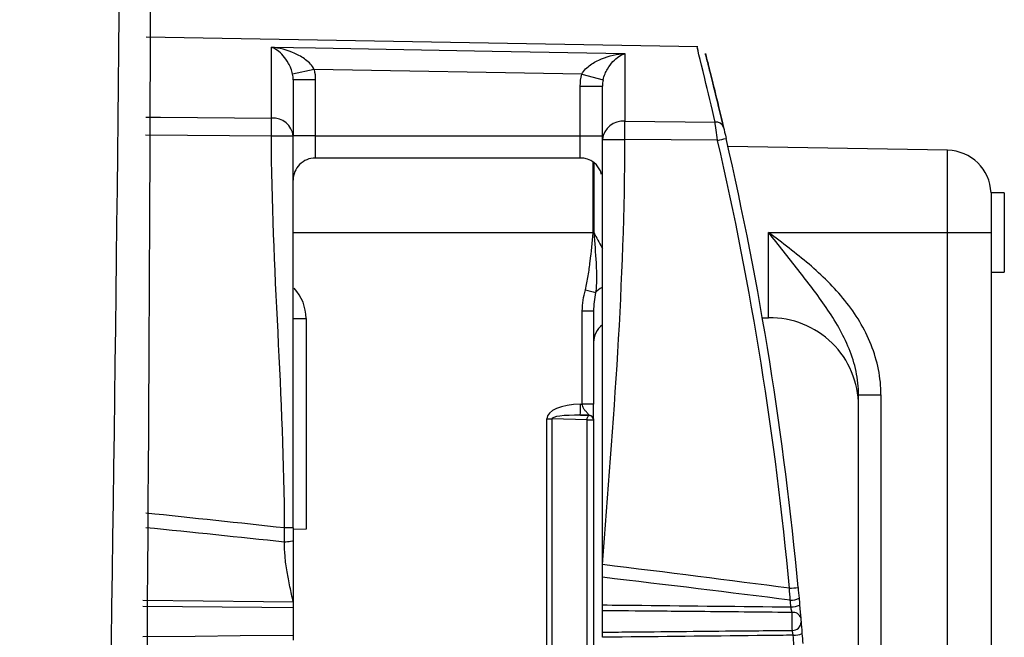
# Model space of a CAD drawing. Header units: millimetres. Extents: x 82 to 1337, y -230 to 1154.
# Tile 97 of 217: x 617 to 639, y 399 to 413. Entities that reach past the tile are written whole.
import ezdxf

# ---------------------------------------------------------------- set-up
doc = ezdxf.new("R2010")
doc.units = ezdxf.units.MM

msp = doc.modelspace()

# ---------------------------------------------------------------- linework, layer by layer
at = {"color": 7, "linetype": 'Continuous', "lineweight": 25}
for p, q in [((631.98, 412.518), (619.489, 412.736)), ((622.326, 410.905), (622.326, 412.513)), ((630.326, 412.37), (630.326, 410.834)), ((623.292, 412.004), (622.805, 411.899)), ((629.35, 411.897), (623.292, 412.004)), ((622.817, 411.774), (622.817, 410.495)), ((623.317, 411.774), (622.817, 411.774)), ((623.317, 411.774), (623.317, 410.503)), ((629.35, 411.897), (629.834, 411.773)), ((629.317, 411.628), (629.817, 411.628)), ((629.317, 410.503), (629.317, 411.628)), ((629.817, 410.422), (629.817, 411.628)), ((630.326, 410.834), (632.369, 410.816)), ((622.817, 410.495), (622.326, 410.495)), ((623.317, 410.503), (622.817, 410.503)), ((623.317, 410.503), (623.317, 410.003)), ((623.317, 410.503), (629.317, 410.503)), ((629.317, 410.503), (629.817, 410.503)), ((629.317, 410.003), (629.317, 410.503)), ((632.426, 410.403), (630.326, 410.422)), ((637.634, 410.177), (632.66, 410.264)), ((629.317, 410.003), (623.317, 410.003)), ((638.917, 409.217), (638.616, 409.217)), ((638.616, 409.217), (638.616, 408.317)), ((638.917, 409.217), (638.917, 407.417)), ((629.621, 408.317), (629.612, 408.317)), ((633.581, 408.317), (637.634, 408.317)), ((637.634, 393.657), (637.634, 408.317)), ((637.634, 408.317), (638.616, 408.317)), ((638.617, 408.053), (638.617, 393.666)), ((638.617, 407.417), (638.917, 407.417)), ((629.362, 404.431), (629.362, 406.54)), ((629.617, 406.54), (629.362, 406.54)), ((629.617, 406.54), (629.617, 404.431)), ((633.439, 406.384), (633.581, 406.387)), ((623.108, 406.374), (623.108, 401.6)), ((635.616, 404.64), (636.125, 404.64)), ((635.616, 398.02), (635.616, 404.64)), ((636.125, 404.64), (636.125, 393.631)), ((629.322, 404.431), (629.362, 404.431)), ((629.318, 404.181), (629.517, 404.176)), ((629.517, 404.181), (629.318, 404.181)), ((629.517, 404.176), (629.517, 404.181)), ((628.561, 404.097), (628.67, 404.097)), ((628.561, 398.276), (628.561, 404.097)), ((629.471, 404.076), (628.67, 404.097)), ((628.67, 404.097), (628.67, 398.277)), ((629.471, 404.076), (629.617, 404.076)), ((629.471, 398.286), (629.471, 404.076)), ((629.617, 404.081), (629.617, 404.076)), ((629.617, 404.076), (629.617, 398.286)), ((629.817, 399.888), (629.817, 400.513)), ((622.817, 399.82), (622.817, 399.205)), ((629.817, 399.271), (629.817, 399.756))]:
    msp.add_line(p, q, dxfattribs=at)
at = {"color": 8, "linetype": 'Continuous', "lineweight": 25}
for p, q in [((622.326, 410.495), (619.476, 410.521)), ((637.634, 408.317), (637.634, 410.177)), ((629.612, 408.317), (629.612, 409.906)), ((629.621, 409.9), (629.621, 408.317)), ((622.817, 408.317), (629.612, 408.317)), ((633.581, 406.387), (633.581, 408.317)), ((622.812, 406.374), (623.108, 406.374)), ((623.108, 401.6), (622.817, 401.595))]:
    msp.add_line(p, q, dxfattribs=at)
at = {"color": 7, "linetype": 'Continuous', "lineweight": 25, "flags": 128}
for points in [[(622.326, 412.513), (623.325, 412.495), (627.325, 412.424), (630.326, 412.37)], [(629.621, 408.31), (629.62, 408.31), (629.619, 408.31), (629.618, 408.311), (629.617, 408.311), (629.615, 408.311), (629.614, 408.311), (629.613, 408.311), (629.612, 408.311)], [(629.471, 404.076), (629.473, 404.095), (629.475, 404.113), (629.48, 404.13), (629.485, 404.145), (629.492, 404.157), (629.5, 404.167), (629.508, 404.173), (629.517, 404.176)]]:
    msp.add_lwpolyline(points, dxfattribs=at)
at = {"color": 8, "linetype": 'Continuous', "lineweight": 25, "flags": 128}
for points in [[(619.478, 410.93), (619.816, 410.927), (622.326, 410.905)], [(619.416, 399.993), (622.143, 399.966), (622.817, 399.959)], [(622.817, 399.82), (622.109, 399.826), (619.415, 399.851)], [(619.412, 399.173), (620.601, 399.184), (621.615, 399.194), (622.817, 399.205)]]:
    msp.add_lwpolyline(points, dxfattribs=at)
at = {"color": 7, "linetype": 'Continuous', "lineweight": 25}
for centre, radius, start, end in [((622.36, 410.446), 0.46, 6.1064, 94.2414), ((603.917, 410.7), 18.41, 359.3625, 0.6376), ((630.278, 410.372), 0.464, 84.1609, 173.8358), ((612.06, 410.628), 18.266, 359.354, 0.6461), ((632.393, 410.642), 0.175, 18.0421, 97.9944), ((629.674, 422.555), 12.46, 282.7597, 283.6637), ((558.32, 393.317), 76.05, 5.24163, 12.98318), ((558.317, 393.317), 76.25, 5.24163, 12.98318), ((637.617, 409.178), 1, 2.2806, 89.0001), ((623.317, 409.503), 0.5, 90.0001, 180.0001), ((629.317, 409.503), 0.5, 14.9169, 90.0001), ((636.273, 431.79), 25.698, 254.5618, 255.0959), ((633.616, 404.387), 2, 0.0001, 91.0001), ((630.117, 405.826), 0.5, 126.87, 180.0001), ((625.291, 404.376), 4.031, 357.2241, 0.7736), ((629.517, 404.076), 0.0999, 0.0394, 90.0393), ((631.303, 430.766), 30.625, 275.1508, 275.5184), ((634.085, 400.406), 0.411, 268.0461, 296.8071), ((634.098, 400.261), 0.419, 268.0721, 296.2207), ((634.141, 399.546), 0.174, 15.4147, 99.8876), ((634.126, 399.501), 0.189, 267.4972, 359.5795), ((634.152, 399.66), 0.46, 268.1959, 293.7307)]:
    msp.add_arc(centre, radius, start, end, dxfattribs=at)
at = {"color": 8, "linetype": 'Continuous', "lineweight": 25}
msp.add_arc((629.972, 406.698), 0.404, 113.2258, 140.0131, dxfattribs=at)
for centre, major_axis, ratio, start_param, end_param in [((622.108, 406.373), (0.385, 0.924), 0.999149, 5.107354, 5.856003), ((-2319.166, 393.425), (2979.078, 0.003), 0.017455, 0.158391, 0.164936), ((-2319.201, 393.425), (2979.078, 0.003), 0.016784, 0.158325, 0.164869)]:
    msp.add_ellipse(centre, major_axis=major_axis, ratio=ratio, start_param=start_param, end_param=end_param, dxfattribs=at)
at = {"color": 7, "linetype": 'Continuous', "lineweight": 25}
for centre, major_axis, ratio, start_param, end_param in [((629.359, 404.08), (0.798, -0.021), 0.438314, 1.62905, 3.153198), ((629.355, 404.08), (0.685, -0.018), 0.145975, 1.629069, 3.153217), ((-2319.166, 393.425), (2979.078, 0.003), 0.017455, 0.131855, 0.142261), ((-2319.201, 393.425), (2979.078, 0.003), 0.016784, 0.131719, 0.142178)]:
    msp.add_ellipse(centre, major_axis=major_axis, ratio=ratio, start_param=start_param, end_param=end_param, dxfattribs=at)
for points in [[(616.625, 328.18), (618.088, 361.769), (618.871, 395.38), (618.974, 428.999)], [(619.58, 428.812), (619.622, 412.614), (619.531, 396.419), (619.304, 380.228)], [(623.292, 412.004), (623.309, 411.928), (623.317, 411.851), (623.317, 411.774)], [(622.817, 411.774), (622.817, 411.816), (622.813, 411.857), (622.805, 411.899)], [(629.317, 411.628), (629.317, 411.719), (629.328, 411.808), (629.35, 411.897)], [(629.834, 411.773), (629.822, 411.725), (629.817, 411.677), (629.817, 411.628)], [(632.426, 410.403), (632.404, 410.566), (632.382, 410.723), (632.369, 410.816)], [(632.56, 410.697), (632.573, 410.64), (632.595, 410.545), (632.618, 410.448)], [(622.62, 401.63), (622.62, 404.585), (622.326, 407.54), (622.326, 410.495)], [(622.817, 401.63), (622.817, 404.585), (622.817, 407.54), (622.817, 410.495)], [(629.817, 400.801), (630.071, 404.008), (630.326, 407.215), (630.326, 410.422)], [(629.817, 400.801), (629.817, 404.008), (629.817, 407.215), (629.817, 410.422)], [(629.612, 408.311), (629.612, 408.313), (629.612, 408.315), (629.612, 408.317)], [(629.621, 408.317), (629.621, 408.315), (629.621, 408.313), (629.621, 408.31)], [(638.616, 408.317), (638.616, 408.228), (638.617, 408.138), (638.617, 408.053)], [(629.362, 406.54), (629.362, 406.703), (629.389, 406.863), (629.432, 407.02)], [(629.663, 406.957), (629.636, 406.819), (629.617, 406.681), (629.617, 406.54)], [(622.617, 401.311), (622.618, 401.417), (622.619, 401.523), (622.62, 401.63)], [(629.817, 400.513), (629.817, 400.609), (629.817, 400.705), (629.817, 400.801)], [(634.071, 399.995), (634.065, 400.085), (634.059, 400.175), (634.052, 400.265)], [(634.248, 400.283), (634.255, 400.201), (634.263, 400.12), (634.27, 400.039)], [(634.084, 399.843), (634.08, 399.894), (634.075, 399.944), (634.071, 399.995)], [(634.27, 400.039), (634.275, 399.988), (634.279, 399.937), (634.283, 399.886)], [(634.283, 399.886), (634.293, 399.778), (634.302, 399.668), (634.308, 399.592)], [(634.316, 399.5), (634.32, 399.445), (634.328, 399.347), (634.336, 399.24)], [(634.154, 398.975), (634.149, 399.051), (634.143, 399.126), (634.137, 399.201)], [(634.336, 399.24), (634.342, 399.164), (634.348, 399.088), (634.354, 399.013)]]:
    msp.add_open_spline(points, degree=3, dxfattribs=at)
for points, knots in [([(622.805, 411.899), (622.785, 411.997), (622.75, 412.076), (622.675, 412.213), (622.634, 412.269), (622.506, 412.414), (622.415, 412.477), (622.326, 412.513)], [0, 0, 0, 0, 0.25, 0.25, 0.5, 0.5, 1, 1, 1, 1]), ([(623.292, 412.004), (623.25, 412.098), (623.176, 412.169), (623.022, 412.286), (622.938, 412.332), (622.683, 412.447), (622.503, 412.492), (622.326, 412.513)], [0, 0, 0, 0, 0.25, 0.25, 0.5, 0.5, 1, 1, 1, 1]), ([(632.369, 410.816), (632.288, 411.162), (632.084, 412.031), (631.932, 412.623), (631.972, 412.464), (631.978, 412.439)], [0, 0, 0, 0, 0.358931, 0.900292, 1, 1, 1, 1]), ([(629.35, 411.897), (629.395, 411.988), (629.471, 412.056), (629.628, 412.168), (629.712, 412.211), (629.969, 412.317), (630.149, 412.356), (630.326, 412.37)], [0, 0, 0, 0, 0.25, 0.25, 0.5, 0.5, 1, 1, 1, 1]), ([(629.834, 411.773), (629.856, 411.871), (629.893, 411.948), (629.972, 412.082), (630.014, 412.137), (630.144, 412.277), (630.236, 412.338), (630.326, 412.37)], [0, 0, 0, 0, 0.25, 0.25, 0.5, 0.5, 1, 1, 1, 1]), ([(632.56, 410.697), (632.433, 411.238), (632.33, 411.652), (632.241, 412.008), (632.225, 412.071), (632.197, 412.179), (632.186, 412.224), (632.158, 412.331), (632.149, 412.368), (632.148, 412.369), (632.158, 412.332), (632.195, 412.189), (632.222, 412.083), (632.293, 411.801), (632.337, 411.623), (632.439, 411.207), (632.496, 410.967), (632.56, 410.697)], [0, 0, 0, 0, 0.25, 0.25, 0.3125, 0.3125, 0.375, 0.375, 0.5, 0.5, 0.625, 0.625, 0.75, 0.75, 0.875, 0.875, 1, 1, 1, 1]), ([(629.817, 410.422), (629.817, 410.422), (629.828, 410.422), (629.878, 410.422), (629.917, 410.422), (630.016, 410.422), (630.077, 410.422), (630.202, 410.422), (630.266, 410.422), (630.326, 410.422)], [0, 0, 0, 0, 0.25, 0.25, 0.5, 0.5, 0.75, 0.75, 1, 1, 1, 1]), ([(629.432, 407.02), (629.461, 407.125), (629.479, 407.232), (629.513, 407.447), (629.528, 407.555), (629.567, 407.878), (629.59, 408.095), (629.612, 408.311)], [0, 0, 0, 0, 0.25, 0.25, 0.5, 0.5, 1, 1, 1, 1]), ([(629.621, 408.31), (629.641, 408.082), (629.661, 407.855), (629.679, 407.514), (629.683, 407.401), (629.683, 407.177), (629.68, 407.066), (629.663, 406.957)], [0, 0, 0, 0, 0.5, 0.5, 0.75, 0.75, 1, 1, 1, 1]), ([(635.616, 404.64), (635.616, 404.821), (635.596, 404.998), (635.523, 405.347), (635.469, 405.52), (635.27, 406.016), (635.087, 406.324), (634.685, 406.91), (634.467, 407.189), (634.137, 407.611), (634.026, 407.751), (633.804, 408.034), (633.692, 408.176), (633.581, 408.317)], [0, 0, 0, 0, 0.125, 0.125, 0.25, 0.25, 0.5, 0.5, 0.75, 0.75, 0.875, 0.875, 1, 1, 1, 1]), ([(636.125, 404.64), (636.125, 404.836), (636.105, 405.028), (636.029, 405.408), (635.973, 405.596), (635.829, 405.958), (635.742, 406.131), (635.543, 406.464), (635.43, 406.625), (635.066, 407.078), (634.79, 407.347), (634.202, 407.85), (633.889, 408.084), (633.581, 408.317)], [0, 0, 0, 0, 0.125, 0.125, 0.25, 0.25, 0.375, 0.375, 0.5, 0.5, 0.75, 0.75, 1, 1, 1, 1]), ([(629.517, 404.181), (629.516, 404.182), (629.515, 404.185), (629.505, 404.198), (629.489, 404.217), (629.468, 404.242), (629.434, 404.276), (629.398, 404.321), (629.369, 404.377), (629.365, 404.414), (629.362, 404.431)], [0, 0, 0, 0, 0.098893, 0.200671, 0.307241, 0.420266, 0.541145, 0.72989, 0.880844, 1, 1, 1, 1]), ([(629.617, 404.431), (629.617, 404.431), (629.592, 404.431), (629.492, 404.431), (629.422, 404.431), (629.362, 404.431)], [0, 0, 0, 0, 0.5, 0.5, 1, 1, 1, 1]), ([(629.617, 404.081), (629.617, 404.087), (629.617, 404.115), (629.617, 404.205), (629.617, 404.264), (629.617, 404.431)], [0, 0, 0, 0, 0.5, 0.5, 1, 1, 1, 1]), ([(629.517, 404.181), (629.54, 404.181), (629.568, 404.171), (629.607, 404.132), (629.617, 404.104), (629.617, 404.081)], [0, 0, 0, 0, 0.5, 0.5, 1, 1, 1, 1]), ([(622.817, 401.63), (622.817, 401.63), (622.798, 401.63), (622.721, 401.63), (622.667, 401.63), (622.62, 401.63)], [0, 0, 0, 0, 0.5, 0.5, 1, 1, 1, 1]), ([(622.817, 401.63), (622.817, 401.582), (622.817, 401.486), (622.817, 401.391), (622.817, 401.343)], [0, 0, 0, 0, 0.49998, 1, 1, 1, 1]), ([(622.817, 401.343), (622.817, 401.336), (622.797, 401.327), (622.719, 401.315), (622.664, 401.311), (622.617, 401.311)], [0, 0, 0, 0, 0.5, 0.5, 1, 1, 1, 1]), ([(622.817, 399.959), (622.792, 400.072), (622.754, 400.244), (622.708, 400.47), (622.667, 400.701), (622.627, 400.979), (622.62, 401.205), (622.617, 401.311)], [0, 0, 0, 0, 0.252535, 0.385332, 0.503746, 0.766543, 1, 1, 1, 1]), ([(622.817, 401.343), (622.817, 401.291), (622.817, 401.183), (622.817, 401.016), (622.817, 400.839), (622.817, 400.663), (622.817, 400.485), (622.817, 400.253), (622.817, 400.076), (622.817, 399.959)], [0, 0, 0, 0, 0.114162, 0.234854, 0.362335, 0.496822, 0.616097, 0.747935, 1, 1, 1, 1]), ([(622.817, 399.959), (622.817, 399.943), (622.817, 399.926), (622.817, 399.909), (622.817, 399.893), (622.817, 399.877), (622.817, 399.862), (622.817, 399.848), (622.817, 399.835), (622.817, 399.824), (622.817, 399.823), (622.817, 399.821), (622.817, 399.82)], [0, 0, 0, 0, 0.0000503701, 0.0000503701, 0.0000503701, 0.0001007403, 0.0001007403, 0.0001007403, 0.0001511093, 0.0001511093, 0.0001511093, 0.0001581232, 0.0001581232, 0.0001581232, 0.0001581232]), ([(629.817, 399.888), (630.115, 399.885), (630.412, 399.882), (630.71, 399.879), (631.835, 399.867), (632.96, 399.855), (634.084, 399.843)], [0, 0, 0, 0, 0.000893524, 0.000893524, 0.000893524, 0.004267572, 0.004267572, 0.004267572, 0.004267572]), ([(629.817, 399.756), (629.817, 399.767), (629.817, 399.781), (629.817, 399.795), (629.817, 399.81), (629.817, 399.826), (629.817, 399.843), (629.817, 399.858), (629.817, 399.873), (629.817, 399.888)], [0, 0, 0, 0, 0.0000503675, 0.0000503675, 0.0000503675, 0.0001007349, 0.0001007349, 0.0001007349, 0.0001461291, 0.0001461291, 0.0001461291, 0.0001461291]), ([(634.111, 399.717), (634.003, 399.718), (633.896, 399.719), (633.789, 399.72), (633.11, 399.726), (632.431, 399.732), (631.752, 399.739), (631.501, 399.741), (631.25, 399.743), (630.999, 399.745), (630.605, 399.749), (630.211, 399.753), (629.817, 399.756)], [0.000187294, 0.000187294, 0.000187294, 0.000187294, 0.000509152, 0.000509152, 0.000509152, 0.002545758, 0.002545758, 0.002545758, 0.003299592, 0.003299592, 0.003299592, 0.004481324, 0.004481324, 0.004481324, 0.004481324]), ([(634.111, 399.717), (634.109, 399.725), (634.107, 399.735), (634.105, 399.745), (634.102, 399.759), (634.099, 399.775), (634.095, 399.792), (634.092, 399.809), (634.088, 399.826), (634.084, 399.843)], [0, 0, 0, 0, 0.0000360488, 0.0000360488, 0.0000360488, 0.0000880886, 0.0000880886, 0.0000880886, 0.0001402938, 0.0001402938, 0.0001402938, 0.0001402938]), ([(634.118, 399.312), (634.117, 399.353), (634.116, 399.425), (634.113, 399.58), (634.112, 399.661), (634.111, 399.717)], [0, 0, 0, 0, 0.5, 0.5, 1, 1, 1, 1]), ([(634.308, 399.592), (634.308, 399.59), (634.309, 399.588), (634.309, 399.586), (634.309, 399.581), (634.31, 399.575), (634.31, 399.569), (634.311, 399.562), (634.311, 399.556), (634.312, 399.549), (634.312, 399.543), (634.313, 399.536), (634.313, 399.53), (634.314, 399.524), (634.314, 399.518), (634.315, 399.513), (634.315, 399.508), (634.315, 399.503), (634.316, 399.5)], [0, 0, 0, 0, 0.0000075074, 0.0000075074, 0.0000075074, 0.000027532, 0.000027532, 0.000027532, 0.0000475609, 0.0000475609, 0.0000475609, 0.0000675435, 0.0000675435, 0.0000675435, 0.0000874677, 0.0000874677, 0.0000874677, 0.0001073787, 0.0001073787, 0.0001073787, 0.0001073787]), ([(629.817, 399.271), (630.012, 399.273), (630.208, 399.275), (630.404, 399.277), (631.186, 399.284), (631.968, 399.292), (632.75, 399.299), (633.021, 399.302), (633.292, 399.304), (633.562, 399.307), (633.748, 399.309), (633.933, 399.311), (634.118, 399.312)], [0, 0, 0, 0, 0.000586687, 0.000586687, 0.000586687, 0.002933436, 0.002933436, 0.002933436, 0.003745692, 0.003745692, 0.003745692, 0.004301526, 0.004301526, 0.004301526, 0.004301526]), ([(629.817, 399.155), (629.817, 399.172), (629.817, 399.188), (629.817, 399.203), (629.817, 399.218), (629.817, 399.232), (629.817, 399.244), (629.817, 399.255), (629.817, 399.264), (629.817, 399.271)], [0, 0, 0, 0, 0.0000503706, 0.0000503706, 0.0000503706, 0.0001007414, 0.0001007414, 0.0001007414, 0.0001461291, 0.0001461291, 0.0001461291, 0.0001461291]), ([(634.137, 399.201), (634.135, 399.213), (634.133, 399.225), (634.131, 399.236), (634.129, 399.252), (634.126, 399.267), (634.124, 399.28), (634.122, 399.292), (634.12, 399.304), (634.118, 399.312)], [0, 0, 0, 0, 0.0000364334, 0.0000364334, 0.0000364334, 0.0000875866, 0.0000875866, 0.0000875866, 0.0001385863, 0.0001385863, 0.0001385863, 0.0001385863]), ([(622.817, 399.205), (622.817, 399.198), (622.817, 399.189), (622.817, 399.178), (622.817, 399.167), (622.817, 399.153), (622.817, 399.138), (622.817, 399.123), (622.817, 399.107), (622.817, 399.091), (622.817, 399.09), (622.817, 399.089), (622.817, 399.088)], [0, 0, 0, 0, 0.0000503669, 0.0000503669, 0.0000503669, 0.0001007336, 0.0001007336, 0.0001007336, 0.0001511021, 0.0001511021, 0.0001511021, 0.0001532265, 0.0001532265, 0.0001532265, 0.0001532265]), ([(634.137, 399.201), (633.933, 399.199), (633.729, 399.197), (633.525, 399.194), (632.438, 399.183), (631.352, 399.171), (630.266, 399.16), (630.116, 399.158), (629.966, 399.156), (629.817, 399.155)], [0.000202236, 0.000202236, 0.000202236, 0.000202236, 0.000814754, 0.000814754, 0.000814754, 0.004073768, 0.004073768, 0.004073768, 0.00452274, 0.00452274, 0.00452274, 0.00452274])]:
    msp.add_open_spline(points, degree=3, knots=knots, dxfattribs=at)
at = {"color": 8, "linetype": 'Continuous', "lineweight": 25}
msp.add_open_spline([(629.621, 408.31), (629.621, 408.31), (629.683, 408.2), (629.758, 408.079), (629.812, 407.958), (629.817, 407.948)], degree=3, knots=[0, 0, 0, 0, 0.00164, 0.913021, 1, 1, 1, 1], dxfattribs=at)

doc.saveas('drawing.dxf')
